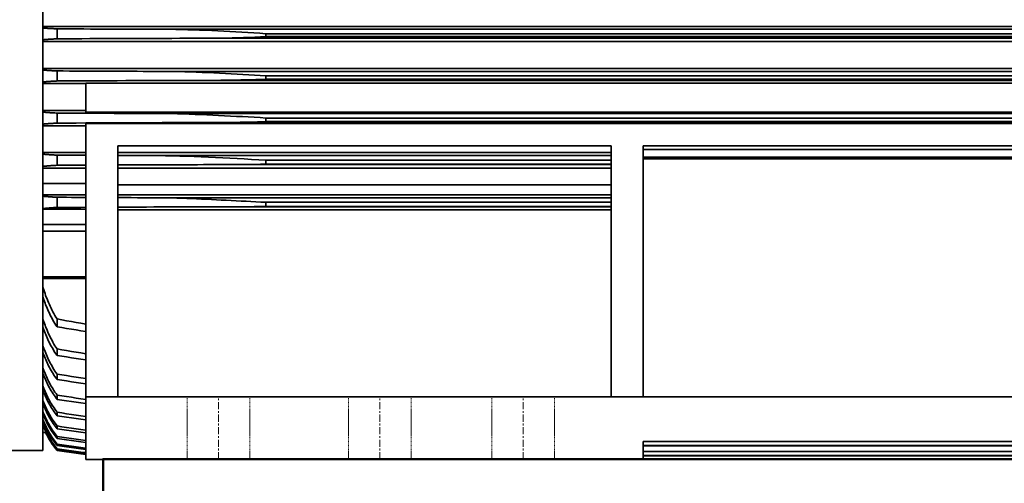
# Model space of a CAD drawing. Header units: millimetres. Extents: x -34725 to 178350, y -13707 to 126150.
# Tile 223 of 256: x 15371 to 15920, y 115043 to 115302. Entities that reach past the tile are written whole.
import ezdxf

# ---------------------------------------------------------------- set-up
doc = ezdxf.new("R2010")
doc.units = ezdxf.units.MM
doc.linetypes.add('CENTER', pattern=[7, 4, -1, 1, -1])
doc.linetypes.add('DASHED', pattern=[0.75, 0.5, -0.25])
doc.layers.add('10000_FRONT', color=7, linetype='CONTINUOUS')
doc.layers.add('AM_0', color=7, linetype='CONTINUOUS', lineweight=50)
doc.layers.add('AM_4', color=3, linetype='CONTINUOUS', lineweight=25)

# ---------------------------------------------------------------- blocks, each defined once
blk = doc.blocks.new('A$C1c381877')
at = {"layer": '10000_FRONT', "color": 7, "linetype": 'Continuous', "lineweight": 35}
for p, q in [((1612.35, -350), (1612.35, 350)), ((2639.35, -113.4), (1612.35, -113.4)), ((1612.66, -114.27), (1612.35, -114.24)), ((1612.98, -114.3), (1612.66, -114.27)), ((1613.31, -114.32), (1612.98, -114.3)), ((1613.66, -114.35), (1613.31, -114.32)), ((1614.03, -114.38), (1613.66, -114.35)), ((1614.41, -114.41), (1614.03, -114.38)), ((1614.82, -114.44), (1614.41, -114.41)), ((1615.24, -114.47), (1614.82, -114.44)), ((1615.68, -114.5), (1615.24, -114.47)), ((1616.14, -114.53), (1615.68, -114.5)), ((1616.62, -114.56), (1616.14, -114.53)), ((1617.11, -114.59), (1616.62, -114.56)), ((1617.61, -114.61), (1617.11, -114.59)), ((1618.13, -114.64), (1617.61, -114.61)), ((1618.67, -114.67), (1618.13, -114.64)), ((1619.22, -114.7), (1618.67, -114.67)), ((1619.78, -114.72), (1619.22, -114.7)), ((1620.35, -114.75), (1619.78, -114.72)), ((1624.09, -114.77), (1620.35, -114.75)), ((1620.35, -120.32), (1620.35, -114.75)), ((1627.82, -114.79), (1624.09, -114.77)), ((1631.56, -114.81), (1627.82, -114.79)), ((1635.29, -114.82), (1631.56, -114.81)), ((1639.02, -114.84), (1635.29, -114.82)), ((1642.75, -114.86), (1639.02, -114.84)), ((1646.48, -114.88), (1642.75, -114.86)), ((1650.2, -114.89), (1646.48, -114.88)), ((1653.92, -114.91), (1650.2, -114.89)), ((1657.64, -114.92), (1653.92, -114.91)), ((1661.35, -114.94), (1657.64, -114.92)), ((1665.06, -114.95), (1661.35, -114.94)), ((1668.77, -114.96), (1665.06, -114.95)), ((1672.47, -114.98), (1668.77, -114.96)), ((1676.17, -114.99), (1672.47, -114.98)), ((1679.86, -115), (1676.17, -114.99)), ((2568.83, -115), (1679.86, -115)), ((1683.21, -115.02), (1679.86, -115)), ((1686.54, -115.06), (1683.21, -115.02)), ((1689.88, -115.13), (1686.54, -115.06)), ((1693.21, -115.22), (1689.88, -115.13)), ((1696.55, -115.32), (1693.21, -115.22)), ((1699.89, -115.44), (1696.55, -115.32)), ((1612.35, -120.85), (1612.66, -120.82)), ((1612.66, -120.82), (1612.98, -120.79)), ((1612.98, -120.79), (1613.31, -120.76)), ((1613.31, -120.76), (1613.65, -120.73)), ((1613.65, -120.73), (1614.02, -120.7)), ((1614.02, -120.7), (1614.4, -120.67)), ((1614.4, -120.67), (1614.81, -120.64)), ((1614.81, -120.64), (1615.23, -120.61)), ((1615.23, -120.61), (1615.67, -120.58)), ((1615.67, -120.58), (1616.13, -120.55)), ((1616.13, -120.55), (1616.6, -120.52)), ((1616.6, -120.52), (1617.09, -120.49)), ((1617.09, -120.49), (1617.6, -120.46)), ((1617.6, -120.46), (1618.12, -120.43)), ((1618.12, -120.43), (1618.66, -120.4)), ((1618.66, -120.4), (1619.21, -120.38)), ((1619.21, -120.38), (1619.77, -120.35)), ((1619.77, -120.35), (1620.35, -120.32)), ((1620.35, -120.32), (1624.94, -120.3)), ((1624.94, -120.3), (1629.53, -120.27)), ((1629.53, -120.27), (1634.11, -120.25)), ((1634.11, -120.25), (1638.7, -120.23)), ((1638.7, -120.23), (1643.28, -120.2)), ((1643.28, -120.2), (1647.86, -120.18)), ((1647.86, -120.18), (1652.43, -120.16)), ((1652.43, -120.16), (1657, -120.15)), ((1657, -120.15), (1661.57, -120.13)), ((1661.57, -120.13), (1666.13, -120.11)), ((1666.13, -120.11), (1670.68, -120.09)), ((1670.68, -120.09), (1675.23, -120.08)), ((1675.23, -120.08), (1679.77, -120.06)), ((1679.77, -120.06), (1684.3, -120.05)), ((1684.3, -120.05), (1688.82, -120.04)), ((1688.82, -120.04), (1693.34, -120.02)), ((1693.34, -120.02), (1697.85, -120.01)), ((1697.85, -120.01), (1702.34, -120)), ((1703.24, -115.58), (1699.89, -115.44)), ((1702.34, -120), (1705.47, -119.99)), ((2546.35, -120), (1702.34, -120)), ((1706.6, -115.72), (1703.24, -115.58)), ((1705.47, -119.99), (1708.61, -119.97)), ((1709.97, -115.88), (1706.6, -115.72)), ((1708.61, -119.97), (1711.74, -119.93)), ((1713.34, -116.04), (1709.97, -115.88)), ((1711.74, -119.93), (1714.87, -119.87)), ((1716.69, -116.22), (1713.34, -116.04)), ((1714.87, -119.87), (1718.02, -119.81)), ((1720.03, -116.4), (1716.69, -116.22)), ((1718.02, -119.81), (1721.16, -119.72)), ((1723.39, -116.59), (1720.03, -116.4)), ((1721.16, -119.72), (1724.29, -119.63)), ((1726.72, -116.79), (1723.39, -116.59)), ((1724.29, -119.63), (1727.39, -119.52)), ((1730.09, -117.01), (1726.72, -116.79)), ((1727.39, -119.52), (1730.6, -119.38)), ((1733.55, -117.25), (1730.09, -117.01)), ((1730.6, -119.38), (1733.8, -119.23)), ((1736.85, -117.5), (1733.55, -117.25)), ((1733.8, -119.23), (1736.85, -119.05)), ((2511.85, -117.5), (1736.85, -117.5)), ((1736.85, -119.05), (1736.85, -117.5)), ((2511.85, -119.05), (1736.85, -119.05)), ((2639.35, -121.72), (1612.35, -121.72)), ((2639.35, -136.86), (1612.35, -136.86)), ((1612.66, -137.75), (1612.35, -137.72)), ((1612.98, -137.78), (1612.66, -137.75)), ((1613.31, -137.81), (1612.98, -137.78)), ((1613.66, -137.84), (1613.31, -137.81)), ((1614.02, -137.87), (1613.66, -137.84)), ((1614.41, -137.9), (1614.02, -137.87)), ((1614.81, -137.93), (1614.41, -137.9)), ((1615.23, -137.96), (1614.81, -137.93)), ((1615.67, -137.99), (1615.23, -137.96)), ((1616.13, -138.02), (1615.67, -137.99)), ((1616.6, -138.05), (1616.13, -138.02)), ((1617.09, -138.08), (1616.6, -138.05)), ((1617.6, -138.11), (1617.09, -138.08)), ((1618.12, -138.14), (1617.6, -138.11)), ((1618.66, -138.16), (1618.12, -138.14)), ((1619.21, -138.19), (1618.66, -138.16)), ((1619.77, -138.22), (1619.21, -138.19)), ((1620.35, -138.25), (1619.77, -138.22)), ((1623.79, -138.27), (1620.35, -138.25)), ((1620.35, -143.84), (1620.35, -138.25)), ((1627.24, -138.28), (1623.79, -138.27)), ((1630.68, -138.3), (1627.24, -138.28)), ((1634.12, -138.32), (1630.68, -138.3)), ((1637.56, -138.34), (1634.12, -138.32)), ((1641, -138.35), (1637.56, -138.34)), ((1644.44, -138.37), (1641, -138.35)), ((1647.88, -138.38), (1644.44, -138.37)), ((1651.31, -138.4), (1647.88, -138.38)), ((1654.74, -138.41), (1651.31, -138.4)), ((1658.17, -138.43), (1654.74, -138.41)), ((1661.6, -138.44), (1658.17, -138.43)), ((1665.02, -138.45), (1661.6, -138.44)), ((1668.44, -138.47), (1665.02, -138.45)), ((1671.85, -138.48), (1668.44, -138.47)), ((1675.26, -138.49), (1671.85, -138.48)), ((1678.67, -138.5), (1675.26, -138.49)), ((2570.02, -138.5), (1678.67, -138.5)), ((1681.91, -138.52), (1678.67, -138.5)), ((1685.13, -138.56), (1681.91, -138.52)), ((1688.35, -138.63), (1685.13, -138.56)), ((1691.58, -138.72), (1688.35, -138.63)), ((1694.8, -138.82), (1691.58, -138.72)), ((1698.03, -138.94), (1694.8, -138.82)), ((1701.26, -139.06), (1698.03, -138.94)), ((1704.49, -139.2), (1701.26, -139.06)), ((1707.74, -139.35), (1704.49, -139.2)), ((1711.01, -139.51), (1707.74, -139.35)), ((1714.28, -139.67), (1711.01, -139.51)), ((1717.56, -139.85), (1714.28, -139.67)), ((1720.81, -140.02), (1717.56, -139.85)), ((1724.04, -140.21), (1720.81, -140.02)), ((1727.27, -140.39), (1724.04, -140.21)), ((1730.52, -140.59), (1727.27, -140.39)), ((1733.74, -140.79), (1730.52, -140.59)), ((1736.85, -141), (1733.74, -140.79)), ((2511.85, -141), (1736.85, -141)), ((1736.85, -142.81), (1736.85, -141)), ((1612.35, -144.39), (1612.66, -144.36)), ((1636.35, -145.29), (1612.35, -145.29)), ((1612.66, -144.36), (1612.98, -144.32)), ((1612.98, -144.32), (1613.31, -144.29)), ((1613.31, -144.29), (1613.65, -144.26)), ((1613.65, -144.26), (1614.01, -144.23)), ((1614.01, -144.23), (1614.4, -144.2)), ((1614.4, -144.2), (1614.8, -144.17)), ((1614.8, -144.17), (1615.22, -144.14)), ((1615.22, -144.14), (1615.65, -144.11)), ((1615.65, -144.11), (1616.11, -144.08)), ((1616.11, -144.08), (1616.59, -144.05)), ((1616.59, -144.05), (1617.08, -144.02)), ((1617.08, -144.02), (1617.58, -143.99)), ((1617.58, -143.99), (1618.11, -143.96)), ((1618.11, -143.96), (1618.65, -143.93)), ((1618.65, -143.93), (1619.2, -143.9)), ((1619.2, -143.9), (1619.77, -143.87)), ((1619.77, -143.87), (1620.35, -143.84)), ((1620.35, -143.84), (1625.15, -143.81)), ((1625.15, -143.81), (1629.95, -143.79)), ((1629.95, -143.79), (1634.75, -143.76)), ((1634.75, -143.76), (1639.55, -143.74)), ((2634.35, -144.98), (1636.35, -144.98)), ((1636.35, -161.24), (1636.35, -144.98)), ((1639.55, -143.74), (1644.34, -143.72)), ((1644.34, -143.72), (1649.14, -143.69)), ((1649.14, -143.69), (1653.92, -143.67)), ((1653.92, -143.67), (1658.71, -143.65)), ((1658.71, -143.65), (1663.49, -143.63)), ((1663.49, -143.63), (1668.26, -143.61)), ((1668.26, -143.61), (1673.02, -143.6)), ((1673.02, -143.6), (1677.78, -143.58)), ((1677.78, -143.58), (1682.53, -143.56)), ((1682.53, -143.56), (1687.27, -143.55)), ((1687.27, -143.55), (1692, -143.54)), ((1692, -143.54), (1696.72, -143.52)), ((1696.72, -143.52), (1701.44, -143.51)), ((1701.44, -143.51), (1706.13, -143.5)), ((1706.13, -143.5), (1708.93, -143.49)), ((2542.56, -143.5), (1706.13, -143.5)), ((1708.93, -143.49), (1711.73, -143.48)), ((1711.73, -143.48), (1714.53, -143.45)), ((1714.53, -143.45), (1717.33, -143.41)), ((1717.33, -143.41), (1720.11, -143.35)), ((1720.11, -143.35), (1722.91, -143.29)), ((1722.91, -143.29), (1725.71, -143.22)), ((1725.71, -143.22), (1728.49, -143.14)), ((1728.49, -143.14), (1731.28, -143.04)), ((1731.28, -143.04), (1734.09, -142.93)), ((1734.09, -142.93), (1736.85, -142.81)), ((2511.85, -142.81), (1736.85, -142.81)), ((1636.35, -160.3), (1612.35, -160.3)), ((1612.66, -161.23), (1612.35, -161.2)), ((1612.98, -161.26), (1612.66, -161.23)), ((1613.31, -161.29), (1612.98, -161.26)), ((1613.65, -161.32), (1613.31, -161.29)), ((1614.02, -161.35), (1613.65, -161.32)), ((1614.4, -161.38), (1614.02, -161.35)), ((1614.8, -161.41), (1614.4, -161.38)), ((1615.22, -161.44), (1614.8, -161.41)), ((1615.66, -161.47), (1615.22, -161.44)), ((1616.11, -161.51), (1615.66, -161.47)), ((1616.59, -161.54), (1616.11, -161.51)), ((1617.08, -161.57), (1616.59, -161.54)), ((1617.59, -161.6), (1617.08, -161.57)), ((1618.11, -161.63), (1617.59, -161.6)), ((1618.65, -161.66), (1618.11, -161.63)), ((1619.2, -161.69), (1618.65, -161.66)), ((1619.77, -161.71), (1619.2, -161.69)), ((1620.35, -161.74), (1619.77, -161.71)), ((1623.54, -161.76), (1620.35, -161.74)), ((1620.35, -167.36), (1620.35, -161.74)), ((1626.74, -161.78), (1623.54, -161.76)), ((1629.93, -161.79), (1626.74, -161.78)), ((1633.12, -161.81), (1629.93, -161.79)), ((1636.32, -161.83), (1633.12, -161.81)), ((1639.51, -161.84), (1636.32, -161.83)), ((2634.35, -161.24), (1636.35, -161.24)), ((1642.7, -161.86), (1639.51, -161.84)), ((1645.89, -161.87), (1642.7, -161.86)), ((1649.08, -161.89), (1645.89, -161.87)), ((1652.26, -161.9), (1649.08, -161.89)), ((1655.44, -161.92), (1652.26, -161.9)), ((1658.63, -161.93), (1655.44, -161.92)), ((1661.8, -161.94), (1658.63, -161.93)), ((1664.98, -161.95), (1661.8, -161.94)), ((1668.15, -161.97), (1664.98, -161.95)), ((1671.32, -161.98), (1668.15, -161.97)), ((1674.49, -161.99), (1671.32, -161.98)), ((1677.66, -162), (1674.49, -161.99)), ((2571.04, -162), (1677.66, -162)), ((1680.95, -162.02), (1677.66, -162)), ((1684.23, -162.07), (1680.95, -162.02)), ((1687.51, -162.14), (1684.23, -162.07)), ((1690.78, -162.24), (1687.51, -162.14)), ((1694.06, -162.34), (1690.78, -162.24)), ((1697.34, -162.47), (1694.06, -162.34)), ((1700.62, -162.6), (1697.34, -162.47)), ((1703.9, -162.75), (1700.62, -162.6)), ((1707.19, -162.9), (1703.9, -162.75)), ((1710.49, -163.06), (1707.19, -162.9)), ((1713.8, -163.23), (1710.49, -163.06)), ((1717.11, -163.4), (1713.8, -163.23)), ((1720.42, -163.57), (1717.11, -163.4)), ((1723.71, -163.75), (1720.42, -163.57)), ((1727.01, -163.93), (1723.71, -163.75)), ((1730.31, -164.12), (1727.01, -163.93)), ((1733.6, -164.31), (1730.31, -164.12)), ((1736.85, -164.5), (1733.6, -164.31)), ((2511.85, -164.5), (1736.85, -164.5)), ((1736.85, -166.54), (1736.85, -164.5)), ((1612.35, -167.93), (1612.66, -167.9)), ((1636.35, -168.89), (1612.35, -168.89)), ((1612.66, -167.9), (1612.98, -167.87)), ((1612.98, -167.87), (1613.31, -167.84)), ((1613.31, -167.84), (1613.65, -167.81)), ((1613.65, -167.81), (1614.01, -167.77)), ((1614.01, -167.77), (1614.39, -167.74)), ((1614.39, -167.74), (1614.78, -167.71)), ((1614.78, -167.71), (1615.2, -167.68)), ((1615.2, -167.68), (1615.64, -167.65)), ((1615.64, -167.65), (1616.09, -167.61)), ((1616.09, -167.61), (1616.57, -167.58)), ((1616.57, -167.58), (1617.06, -167.55)), ((1617.06, -167.55), (1617.57, -167.52)), ((1617.57, -167.52), (1618.09, -167.49)), ((1618.09, -167.49), (1618.63, -167.45)), ((1618.63, -167.45), (1619.19, -167.42)), ((1619.19, -167.42), (1619.76, -167.39)), ((1619.76, -167.39), (1620.35, -167.36)), ((1620.35, -167.36), (1625.69, -167.33)), ((1625.69, -167.33), (1631.02, -167.3)), ((1631.02, -167.3), (1636.36, -167.27)), ((2632.77, -167.62), (1636.35, -167.62)), ((1636.35, -355), (1636.35, -167.62)), ((1636.36, -167.27), (1641.7, -167.25)), ((1641.7, -167.25), (1647.03, -167.22)), ((1647.03, -167.22), (1652.36, -167.2)), ((1652.36, -167.2), (1657.69, -167.17)), ((1657.69, -167.17), (1663.01, -167.15)), ((1663.01, -167.15), (1668.32, -167.13)), ((1668.32, -167.13), (1673.62, -167.11)), ((1673.62, -167.11), (1678.92, -167.09)), ((1678.92, -167.09), (1684.21, -167.07)), ((1684.21, -167.07), (1689.48, -167.05)), ((1689.48, -167.05), (1694.74, -167.04)), ((1694.74, -167.04), (1699.99, -167.02)), ((1699.99, -167.02), (1705.23, -167.01)), ((1705.23, -167.01), (1710.45, -167)), ((1710.45, -167), (1712.85, -167)), ((2538.25, -167), (1710.45, -167)), ((1712.85, -167), (1715.25, -166.98)), ((1715.25, -166.98), (1717.66, -166.96)), ((1717.66, -166.96), (1720.07, -166.94)), ((1720.07, -166.94), (1722.47, -166.9)), ((1722.47, -166.9), (1724.87, -166.86)), ((1724.87, -166.86), (1727.27, -166.81)), ((1727.27, -166.81), (1729.68, -166.75)), ((1729.68, -166.75), (1732.08, -166.69)), ((1732.08, -166.69), (1734.47, -166.62)), ((1734.47, -166.62), (1736.85, -166.54)), ((2511.85, -166.54), (1736.85, -166.54)), ((1929.35, -180), (1654.35, -180)), ((1654.35, -320), (1654.35, -180)), ((1929.35, -320), (1929.35, -180)), ((2184.85, -180), (1947.35, -180)), ((1947.35, -320), (1947.35, -180)), ((1636.35, -183.72), (1612.35, -183.72)), ((1612.66, -184.7), (1612.35, -184.67)), ((1612.98, -184.73), (1612.66, -184.7)), ((1613.31, -184.76), (1612.98, -184.73)), ((1613.65, -184.8), (1613.31, -184.76)), ((1614.01, -184.83), (1613.65, -184.8)), ((1614.39, -184.86), (1614.01, -184.83)), ((1614.79, -184.89), (1614.39, -184.86)), ((1615.2, -184.92), (1614.79, -184.89)), ((1615.64, -184.95), (1615.2, -184.92)), ((1616.1, -184.99), (1615.64, -184.95)), ((1616.57, -185.02), (1616.1, -184.99)), ((1617.06, -185.05), (1616.57, -185.02)), ((1617.57, -185.08), (1617.06, -185.05)), ((1618.1, -185.11), (1617.57, -185.08)), ((1618.64, -185.14), (1618.1, -185.11)), ((1619.19, -185.17), (1618.64, -185.14)), ((1619.76, -185.2), (1619.19, -185.17)), ((1620.35, -185.23), (1619.76, -185.2)), ((1623.01, -185.25), (1620.35, -185.23)), ((1620.35, -190.89), (1620.35, -185.23)), ((1625.68, -185.27), (1623.01, -185.25)), ((1628.35, -185.28), (1625.68, -185.27)), ((1631.01, -185.29), (1628.35, -185.28)), ((1633.68, -185.31), (1631.01, -185.29)), ((1636.35, -185.32), (1633.68, -185.31)), ((1929.35, -183.72), (1654.35, -183.72)), ((1658.1, -185.43), (1654.35, -185.41)), ((1661.85, -185.44), (1658.1, -185.43)), ((1665.6, -185.46), (1661.85, -185.44)), ((1669.35, -185.47), (1665.6, -185.46)), ((1673.09, -185.49), (1669.35, -185.47)), ((1676.83, -185.5), (1673.09, -185.49)), ((1929.35, -185.5), (1676.83, -185.5)), ((1680.9, -185.53), (1676.83, -185.5)), ((1684.89, -185.61), (1680.9, -185.53)), ((1688.87, -185.72), (1684.89, -185.61)), ((1692.85, -185.85), (1688.87, -185.72)), ((1696.83, -186), (1692.85, -185.85)), ((1700.81, -186.17), (1696.83, -186)), ((1704.8, -186.35), (1700.81, -186.17)), ((1708.8, -186.55), (1704.8, -186.35)), ((1712.8, -186.74), (1708.8, -186.55)), ((2184.85, -182.03), (1947.35, -182.03)), ((2184.85, -186.31), (1947.35, -186.31)), ((1612.35, -191.5), (1612.66, -191.46)), ((1612.66, -191.46), (1612.98, -191.43)), ((1612.98, -191.43), (1613.31, -191.39)), ((1613.31, -191.39), (1613.65, -191.36)), ((1613.65, -191.36), (1614, -191.33)), ((1614, -191.33), (1614.38, -191.29)), ((1614.38, -191.29), (1614.77, -191.26)), ((1614.77, -191.26), (1615.19, -191.22)), ((1615.19, -191.22), (1615.62, -191.19)), ((1615.62, -191.19), (1616.07, -191.16)), ((1616.07, -191.16), (1616.55, -191.12)), ((1616.55, -191.12), (1617.04, -191.09)), ((1617.04, -191.09), (1617.55, -191.06)), ((1617.55, -191.06), (1618.07, -191.02)), ((1618.07, -191.02), (1618.62, -190.99)), ((1618.62, -190.99), (1619.18, -190.96)), ((1619.18, -190.96), (1619.76, -190.92)), ((1619.76, -190.92), (1620.35, -190.89)), ((1620.35, -190.89), (1623.01, -190.88)), ((1623.01, -190.88), (1625.68, -190.86)), ((1625.68, -190.86), (1628.35, -190.84)), ((1628.35, -190.84), (1631.01, -190.83)), ((1631.01, -190.83), (1633.68, -190.81)), ((1633.68, -190.81), (1636.35, -190.8)), ((1654.35, -190.71), (1657.77, -190.69)), ((1657.77, -190.69), (1661.2, -190.68)), ((1661.2, -190.68), (1664.62, -190.66)), ((1664.62, -190.66), (1668.04, -190.65)), ((1668.04, -190.65), (1671.45, -190.63)), ((1671.45, -190.63), (1674.87, -190.62)), ((1674.87, -190.62), (1678.28, -190.61)), ((1678.28, -190.61), (1681.68, -190.59)), ((1681.68, -190.59), (1685.08, -190.58)), ((1685.08, -190.58), (1688.48, -190.57)), ((1688.48, -190.57), (1691.87, -190.56)), ((1691.87, -190.56), (1695.26, -190.55)), ((1695.26, -190.55), (1698.64, -190.54)), ((1698.64, -190.54), (1702.01, -190.53)), ((1702.01, -190.53), (1705.38, -190.52)), ((1705.38, -190.52), (1708.74, -190.51)), ((1708.74, -190.51), (1712.1, -190.51)), ((1712.1, -190.51), (1715.45, -190.5)), ((1716.79, -186.95), (1712.8, -186.74)), ((1715.45, -190.5), (1718.5, -190.49)), ((1929.35, -190.5), (1715.45, -190.5)), ((1720.79, -187.16), (1716.79, -186.95)), ((1718.5, -190.49), (1721.55, -190.48)), ((1724.8, -187.37), (1720.79, -187.16)), ((1721.55, -190.48), (1724.61, -190.45)), ((1724.61, -190.45), (1727.67, -190.41)), ((1728.82, -187.58), (1724.8, -187.37)), ((1727.67, -190.41), (1730.73, -190.36)), ((1732.83, -187.79), (1728.82, -187.58)), ((1730.73, -190.36), (1733.79, -190.3)), ((1736.85, -188), (1732.83, -187.79)), ((1733.79, -190.3), (1736.85, -190.24)), ((1929.35, -188), (1736.85, -188)), ((1736.85, -190.24), (1736.85, -188)), ((1929.35, -190.24), (1736.85, -190.24)), ((2184.85, -187.2), (1947.35, -187.2)), ((1636.35, -192.51), (1612.35, -192.51)), ((1929.35, -192.51), (1654.35, -192.51)), ((1636.35, -200.99), (1612.35, -200.99)), ((1929.35, -201.7), (1654.35, -201.7)), ((1636.35, -207.43), (1612.35, -207.43)), ((1612.66, -208.16), (1612.35, -208.12)), ((1612.98, -208.19), (1612.66, -208.16)), ((1613.31, -208.23), (1612.98, -208.19)), ((1613.65, -208.26), (1613.31, -208.23)), ((1614, -208.29), (1613.65, -208.26)), ((1614.38, -208.33), (1614, -208.29)), ((1614.77, -208.36), (1614.38, -208.33)), ((1615.19, -208.39), (1614.77, -208.36)), ((1615.62, -208.43), (1615.19, -208.39)), ((1616.08, -208.46), (1615.62, -208.43)), ((1616.55, -208.49), (1616.08, -208.46)), ((1617.04, -208.53), (1616.55, -208.49)), ((1617.55, -208.56), (1617.04, -208.53)), ((1618.08, -208.59), (1617.55, -208.56)), ((1618.62, -208.63), (1618.08, -208.59)), ((1619.18, -208.66), (1618.62, -208.63)), ((1619.76, -208.69), (1619.18, -208.66)), ((1620.35, -208.72), (1619.76, -208.69)), ((1929.35, -207.28), (1654.35, -207.28)), ((1623.01, -208.74), (1620.35, -208.72)), ((1620.35, -214.43), (1620.35, -208.72)), ((1625.68, -208.76), (1623.01, -208.74)), ((1628.35, -208.77), (1625.68, -208.76)), ((1631.01, -208.79), (1628.35, -208.77)), ((1633.68, -208.8), (1631.01, -208.79)), ((1636.35, -208.82), (1633.68, -208.8)), ((1658, -208.92), (1654.35, -208.91)), ((1661.64, -208.94), (1658, -208.92)), ((1658.33, -214.21), (1662.32, -214.19)), ((1665.29, -208.96), (1661.64, -208.94)), ((1662.32, -214.19), (1666.3, -214.18)), ((1668.93, -208.97), (1665.29, -208.96)), ((1666.3, -214.18), (1670.27, -214.16)), ((1672.57, -208.99), (1668.93, -208.97)), ((1670.27, -214.16), (1674.25, -214.14)), ((1676.2, -209), (1672.57, -208.99)), ((1674.25, -214.14), (1678.22, -214.13)), ((1929.35, -209), (1676.2, -209)), ((1678.95, -209.02), (1676.2, -209)), ((1678.22, -214.13), (1682.18, -214.11)), ((1681.73, -209.06), (1678.95, -209.02)), ((1684.49, -209.12), (1681.73, -209.06)), ((1682.18, -214.11), (1686.14, -214.1)), ((1687.24, -209.2), (1684.49, -209.12)), ((1686.14, -214.1), (1690.09, -214.08)), ((1689.99, -209.29), (1687.24, -209.2)), ((1692.73, -209.39), (1689.99, -209.29)), ((1690.09, -214.08), (1694.04, -214.07)), ((1695.48, -209.5), (1692.73, -209.39)), ((1694.04, -214.07), (1697.98, -214.06)), ((1698.22, -209.62), (1695.48, -209.5)), ((1697.98, -214.06), (1701.91, -214.05)), ((1700.97, -209.74), (1698.22, -209.62)), ((1703.72, -209.87), (1700.97, -209.74)), ((1701.91, -214.05), (1705.83, -214.04)), ((1706.47, -210), (1703.72, -209.87)), ((1705.83, -214.04), (1709.75, -214.03)), ((1709.22, -210.13), (1706.47, -210)), ((1711.97, -210.27), (1709.22, -210.13)), ((1709.75, -214.03), (1713.65, -214.02)), ((1714.72, -210.41), (1711.97, -210.27)), ((1713.65, -214.02), (1717.55, -214.01)), ((1717.47, -210.55), (1714.72, -210.41)), ((1720.23, -210.68), (1717.47, -210.55)), ((1717.55, -214.01), (1721.43, -214)), ((1722.99, -210.82), (1720.23, -210.68)), ((1721.43, -214), (1723.64, -214)), ((1929.35, -214), (1721.43, -214)), ((1725.76, -210.96), (1722.99, -210.82)), ((1723.64, -214), (1725.84, -213.99)), ((1728.52, -211.1), (1725.76, -210.96)), ((1725.84, -213.99), (1728.05, -213.98)), ((1728.05, -213.98), (1730.25, -213.96)), ((1731.29, -211.24), (1728.52, -211.1)), ((1730.25, -213.96), (1732.45, -213.94)), ((1734.07, -211.37), (1731.29, -211.24)), ((1732.45, -213.94), (1734.65, -213.91)), ((1736.85, -211.5), (1734.07, -211.37)), ((1734.65, -213.91), (1736.85, -213.88)), ((1929.35, -211.5), (1736.85, -211.5)), ((1736.85, -213.88), (1736.85, -211.5)), ((1929.35, -213.88), (1736.85, -213.88)), ((1612.35, -215.07), (1612.66, -215.04)), ((1636.35, -215.41), (1612.35, -215.41)), ((1612.66, -215.04), (1612.98, -215)), ((1612.98, -215), (1613.31, -214.96)), ((1613.31, -214.96), (1613.65, -214.93)), ((1613.65, -214.93), (1614, -214.89)), ((1614, -214.89), (1614.37, -214.86)), ((1614.37, -214.86), (1614.76, -214.82)), ((1614.76, -214.82), (1615.17, -214.79)), ((1615.17, -214.79), (1615.6, -214.75)), ((1615.6, -214.75), (1616.05, -214.71)), ((1616.05, -214.71), (1616.52, -214.68)), ((1616.52, -214.68), (1617.01, -214.64)), ((1617.01, -214.64), (1617.52, -214.61)), ((1617.52, -214.61), (1618.05, -214.57)), ((1618.05, -214.57), (1618.6, -214.53)), ((1618.6, -214.53), (1619.16, -214.5)), ((1619.16, -214.5), (1619.75, -214.46)), ((1619.75, -214.46), (1620.35, -214.43)), ((1620.35, -214.43), (1623.01, -214.41)), ((1623.01, -214.41), (1625.68, -214.39)), ((1625.68, -214.39), (1628.34, -214.38)), ((1628.34, -214.38), (1631.01, -214.36)), ((1631.01, -214.36), (1633.68, -214.35)), ((1633.68, -214.35), (1636.35, -214.33)), ((1654.35, -214.23), (1658.33, -214.21)), ((1929.35, -215.72), (1654.35, -215.72)), ((1636.35, -223.96), (1612.35, -223.96)), ((1636.35, -227.58), (1612.35, -227.58)), ((1636.35, -253.18), (1612.35, -253.18)), ((1636.35, -254.06), (1612.35, -254.06)), ((1612.66, -259.37), (1612.35, -258.3)), ((1612.98, -260.41), (1612.66, -259.37)), ((1613.31, -261.44), (1612.98, -260.41)), ((1613.65, -262.46), (1613.31, -261.44)), ((1614, -263.46), (1613.65, -262.46)), ((1614.37, -264.46), (1614, -263.46)), ((1612.66, -264.92), (1612.35, -263.94)), ((1612.98, -265.89), (1612.66, -264.92)), ((1613.31, -266.85), (1612.98, -265.89)), ((1613.65, -267.78), (1613.31, -266.85)), ((1614, -268.72), (1613.65, -267.78)), ((1614.38, -269.66), (1614, -268.72)), ((1614.76, -265.47), (1614.37, -264.46)), ((1615.17, -266.49), (1614.76, -265.47)), ((1615.6, -267.52), (1615.17, -266.49)), ((1616.05, -268.55), (1615.6, -267.52)), ((1616.52, -269.57), (1616.05, -268.55)), ((1614.77, -270.61), (1614.38, -269.66)), ((1615.19, -271.57), (1614.77, -270.61)), ((1615.62, -272.53), (1615.19, -271.57)), ((1616.08, -273.49), (1615.62, -272.53)), ((1616.55, -274.44), (1616.08, -273.49)), ((1617.01, -270.6), (1616.52, -269.57)), ((1617.04, -275.4), (1616.55, -274.44)), ((1617.52, -271.63), (1617.01, -270.6)), ((1618.05, -272.64), (1617.52, -271.63)), ((1618.6, -273.65), (1618.05, -272.64)), ((1619.16, -274.66), (1618.6, -273.65)), ((1612.66, -277.23), (1612.35, -276.24)), ((1612.98, -278.21), (1612.66, -277.23)), ((1613.31, -279.17), (1612.98, -278.21)), ((1613.65, -280.11), (1613.31, -279.17)), ((1617.55, -276.35), (1617.04, -275.4)), ((1618.08, -277.29), (1617.55, -276.35)), ((1618.62, -278.22), (1618.08, -277.29)), ((1619.18, -279.14), (1618.62, -278.22)), ((1619.75, -275.65), (1619.16, -274.66)), ((1619.76, -280.06), (1619.18, -279.14)), ((1620.35, -276.62), (1619.75, -275.65)), ((1620.35, -280.95), (1619.76, -280.06)), ((1623.01, -277.12), (1620.35, -276.62)), ((1620.35, -280.95), (1620.35, -276.62)), ((1625.68, -277.61), (1623.01, -277.12)), ((1628.34, -278.09), (1625.68, -277.61)), ((1631.01, -278.56), (1628.34, -278.09)), ((1633.68, -279.02), (1631.01, -278.56)), ((1636.35, -279.47), (1633.68, -279.02)), ((1612.66, -281.78), (1612.35, -280.85)), ((1612.98, -282.7), (1612.66, -281.78)), ((1613.31, -283.6), (1612.98, -282.7)), ((1613.65, -284.49), (1613.31, -283.6)), ((1614, -281.05), (1613.65, -280.11)), ((1614.01, -285.38), (1613.65, -284.49)), ((1614.38, -282), (1614, -281.05)), ((1614.39, -286.28), (1614.01, -285.38)), ((1614.77, -282.95), (1614.38, -282)), ((1615.19, -283.91), (1614.77, -282.95)), ((1615.62, -284.88), (1615.19, -283.91)), ((1616.07, -285.84), (1615.62, -284.88)), ((1623.01, -281.42), (1620.35, -280.95)), ((1625.68, -281.87), (1623.01, -281.42)), ((1628.35, -282.32), (1625.68, -281.87)), ((1631.01, -282.76), (1628.35, -282.32)), ((1633.68, -283.19), (1631.01, -282.76)), ((1636.35, -283.61), (1633.68, -283.19)), ((1614.79, -287.19), (1614.39, -286.28)), ((1615.2, -288.1), (1614.79, -287.19)), ((1615.64, -289.01), (1615.2, -288.1)), ((1616.1, -289.92), (1615.64, -289.01)), ((1616.55, -286.81), (1616.07, -285.84)), ((1616.57, -290.83), (1616.1, -289.92)), ((1617.04, -287.77), (1616.55, -286.81)), ((1617.06, -291.73), (1616.57, -290.83)), ((1617.55, -288.72), (1617.04, -287.77)), ((1618.07, -289.67), (1617.55, -288.72)), ((1618.62, -290.61), (1618.07, -289.67)), ((1619.18, -291.54), (1618.62, -290.61)), ((1612.66, -292.1), (1612.35, -291.16)), ((1612.66, -295.84), (1612.35, -294.95)), ((1612.98, -293.03), (1612.66, -292.1)), ((1612.98, -296.71), (1612.66, -295.84)), ((1613.31, -293.93), (1612.98, -293.03)), ((1613.65, -294.83), (1613.31, -293.93)), ((1614.01, -295.73), (1613.65, -294.83)), ((1614.39, -296.63), (1614.01, -295.73)), ((1617.57, -292.63), (1617.06, -291.73)), ((1618.1, -293.52), (1617.57, -292.63)), ((1618.64, -294.4), (1618.1, -293.52)), ((1619.19, -295.27), (1618.64, -294.4)), ((1619.76, -292.46), (1619.18, -291.54)), ((1619.76, -296.12), (1619.19, -295.27)), ((1620.35, -293.36), (1619.76, -292.46)), ((1620.35, -296.96), (1619.76, -296.12)), ((1623.01, -293.83), (1620.35, -293.36)), ((1620.35, -296.97), (1620.35, -293.36)), ((1625.68, -294.29), (1623.01, -293.83)), ((1628.35, -294.74), (1625.68, -294.29)), ((1631.01, -295.18), (1628.35, -294.74)), ((1633.68, -295.61), (1631.01, -295.18)), ((1636.35, -296.03), (1633.68, -295.61)), ((1613.31, -297.57), (1612.98, -296.71)), ((1613.65, -298.43), (1613.31, -297.57)), ((1614.02, -299.3), (1613.65, -298.43)), ((1614.4, -300.17), (1614.02, -299.3)), ((1614.78, -297.55), (1614.39, -296.63)), ((1614.8, -301.04), (1614.4, -300.17)), ((1615.2, -298.46), (1614.78, -297.55)), ((1615.22, -301.91), (1614.8, -301.04)), ((1615.64, -299.38), (1615.2, -298.46)), ((1615.66, -302.79), (1615.22, -301.91)), ((1616.09, -300.3), (1615.64, -299.38)), ((1616.57, -301.21), (1616.09, -300.3)), ((1617.06, -302.12), (1616.57, -301.21)), ((1623.01, -297.41), (1620.35, -296.96)), ((1625.68, -297.84), (1623.01, -297.41)), ((1628.35, -298.27), (1625.68, -297.84)), ((1631.01, -298.68), (1628.35, -298.27)), ((1633.68, -299.09), (1631.01, -298.68)), ((1636.35, -299.49), (1633.68, -299.09)), ((1612.66, -304.43), (1612.35, -303.53)), ((1612.66, -307.47), (1612.35, -306.61)), ((1612.98, -305.31), (1612.66, -304.43)), ((1612.98, -308.32), (1612.66, -307.47)), ((1613.31, -306.18), (1612.98, -305.31)), ((1613.65, -307.04), (1613.31, -306.18)), ((1614.01, -307.91), (1613.65, -307.04)), ((1616.11, -303.66), (1615.66, -302.79)), ((1616.59, -304.53), (1616.11, -303.66)), ((1617.08, -305.4), (1616.59, -304.53)), ((1617.57, -303.02), (1617.06, -302.12)), ((1617.59, -306.25), (1617.08, -305.4)), ((1618.09, -303.92), (1617.57, -303.02)), ((1618.11, -307.1), (1617.59, -306.25)), ((1618.63, -304.8), (1618.09, -303.92)), ((1618.65, -307.94), (1618.11, -307.1)), ((1619.19, -305.68), (1618.63, -304.8)), ((1619.76, -306.54), (1619.19, -305.68)), ((1620.35, -307.39), (1619.76, -306.54)), ((1623.01, -307.84), (1620.35, -307.39)), ((1620.35, -310.39), (1620.35, -307.39)), ((1613.31, -309.15), (1612.98, -308.32)), ((1613.66, -309.99), (1613.31, -309.15)), ((1614.02, -310.83), (1613.66, -309.99)), ((1614.4, -308.78), (1614.01, -307.91)), ((1614.41, -311.67), (1614.02, -310.83)), ((1614.8, -309.66), (1614.4, -308.78)), ((1614.81, -312.52), (1614.41, -311.67)), ((1615.22, -310.54), (1614.8, -309.66)), ((1615.23, -313.37), (1614.81, -312.52)), ((1615.65, -311.42), (1615.22, -310.54)), ((1616.11, -312.3), (1615.65, -311.42)), ((1616.59, -313.18), (1616.11, -312.3)), ((1619.2, -308.77), (1618.65, -307.94)), ((1619.77, -309.58), (1619.2, -308.77)), ((1620.35, -310.39), (1619.77, -309.58)), ((1623.02, -310.81), (1620.35, -310.39)), ((1625.68, -308.27), (1623.01, -307.84)), ((1625.68, -311.23), (1623.02, -310.81)), ((1628.35, -308.7), (1625.68, -308.27)), ((1628.35, -311.63), (1625.68, -311.23)), ((1631.01, -309.12), (1628.35, -308.7)), ((1631.02, -312.03), (1628.35, -311.63)), ((1633.68, -309.53), (1631.01, -309.12)), ((1633.68, -312.43), (1631.02, -312.03)), ((1636.35, -309.93), (1633.68, -309.53)), ((1636.35, -312.81), (1633.68, -312.43)), ((1612.66, -314.51), (1612.35, -313.65)), ((1612.66, -316.95), (1612.35, -316.11)), ((1612.98, -315.36), (1612.66, -314.51)), ((1612.98, -317.78), (1612.66, -316.95)), ((1613.31, -316.2), (1612.98, -315.36)), ((1613.31, -318.59), (1612.98, -317.78)), ((1613.65, -317.04), (1613.31, -316.2)), ((1614.02, -317.89), (1613.65, -317.04)), ((1614.4, -318.74), (1614.02, -317.89)), ((1615.67, -314.22), (1615.23, -313.37)), ((1616.13, -315.06), (1615.67, -314.22)), ((1616.6, -315.9), (1616.13, -315.06)), ((1617.08, -314.05), (1616.59, -313.18)), ((1617.09, -316.74), (1616.6, -315.9)), ((1617.58, -314.91), (1617.08, -314.05)), ((1617.6, -317.56), (1617.09, -316.74)), ((1618.11, -315.77), (1617.58, -314.91)), ((1618.12, -318.38), (1617.6, -317.56)), ((1618.65, -316.61), (1618.11, -315.77)), ((1618.66, -319.19), (1618.12, -318.38)), ((1619.2, -317.45), (1618.65, -316.61)), ((1619.77, -318.27), (1619.2, -317.45)), ((1620.35, -319.08), (1619.77, -318.27)), ((1612.66, -322.57), (1612.35, -321.73)), ((1612.66, -324.46), (1612.35, -323.64)), ((1612.98, -323.4), (1612.66, -322.57)), ((1613.31, -324.21), (1612.98, -323.4)), ((1613.66, -319.4), (1613.31, -318.59)), ((1614.03, -320.23), (1613.66, -319.4)), ((1614.41, -321.05), (1614.03, -320.23)), ((1614.81, -319.59), (1614.4, -318.74)), ((1614.82, -321.88), (1614.41, -321.05)), ((1615.23, -320.44), (1614.81, -319.59)), ((1615.24, -322.71), (1614.82, -321.88)), ((1615.67, -321.29), (1615.23, -320.44)), ((1615.68, -323.54), (1615.24, -322.71)), ((1616.13, -322.14), (1615.67, -321.29)), ((1616.14, -324.36), (1615.68, -323.54)), ((1616.6, -322.99), (1616.13, -322.14)), ((1617.09, -323.83), (1616.6, -322.99)), ((1617.6, -324.66), (1617.09, -323.83)), ((1619.21, -319.99), (1618.66, -319.19)), ((1619.77, -320.77), (1619.21, -319.99)), ((1620.35, -321.54), (1619.77, -320.77)), ((1623.02, -319.5), (1620.35, -319.08)), ((1620.35, -321.54), (1620.35, -319.08)), ((1623.02, -321.95), (1620.35, -321.54)), ((1625.68, -319.92), (1623.02, -319.5)), ((1625.68, -322.35), (1623.02, -321.95)), ((1628.35, -320.33), (1625.68, -319.92)), ((1628.35, -322.75), (1625.68, -322.35)), ((1631.02, -320.74), (1628.35, -320.33)), ((1631.02, -323.14), (1628.35, -322.75)), ((1633.68, -321.13), (1631.02, -320.74)), ((1633.68, -323.52), (1631.02, -323.14)), ((1636.35, -321.52), (1633.68, -321.13)), ((1636.35, -323.89), (1633.68, -323.52)), ((2634.35, -320), (1636.35, -320)), ((1612.66, -328.75), (1612.35, -327.92)), ((1612.66, -330.14), (1612.35, -329.33)), ((1612.98, -325.27), (1612.66, -324.46)), ((1612.98, -329.56), (1612.66, -328.75)), ((1613.31, -326.07), (1612.98, -325.27)), ((1613.66, -325.03), (1613.31, -324.21)), ((1613.66, -326.87), (1613.31, -326.07)), ((1614.03, -325.86), (1613.66, -325.03)), ((1614.03, -327.68), (1613.66, -326.87)), ((1614.41, -326.69), (1614.03, -325.86)), ((1614.42, -328.49), (1614.03, -327.68)), ((1614.82, -327.52), (1614.41, -326.69)), ((1614.83, -329.31), (1614.42, -328.49)), ((1615.24, -328.35), (1614.82, -327.52)), ((1615.25, -330.12), (1614.83, -329.31)), ((1615.68, -329.19), (1615.24, -328.35)), ((1616.14, -330.01), (1615.68, -329.19)), ((1616.62, -325.18), (1616.14, -324.36)), ((1617.11, -325.99), (1616.62, -325.18)), ((1617.61, -326.79), (1617.11, -325.99)), ((1618.12, -325.49), (1617.6, -324.66)), ((1618.13, -327.59), (1617.61, -326.79)), ((1618.66, -326.3), (1618.12, -325.49)), ((1618.67, -328.37), (1618.13, -327.59)), ((1619.21, -327.1), (1618.66, -326.3)), ((1619.22, -329.15), (1618.67, -328.37)), ((1619.77, -327.89), (1619.21, -327.1)), ((1619.78, -329.91), (1619.22, -329.15)), ((1620.35, -328.67), (1619.77, -327.89)), ((1623.02, -329.08), (1620.35, -328.67)), ((1620.35, -330.65), (1620.35, -328.67)), ((1625.68, -329.49), (1623.02, -329.08)), ((1628.35, -329.89), (1625.68, -329.49)), ((1612.66, -333.15), (1612.35, -332.34)), ((1612.66, -334.07), (1612.35, -333.26)), ((1612.98, -330.93), (1612.66, -330.14)), ((1612.98, -333.95), (1612.66, -333.15)), ((1612.98, -334.85), (1612.66, -334.07)), ((1613.31, -330.36), (1612.98, -329.56)), ((1613.31, -331.72), (1612.98, -330.93)), ((1613.31, -334.74), (1612.98, -333.95)), ((1613.31, -335.64), (1612.98, -334.85)), ((1613.66, -331.17), (1613.31, -330.36)), ((1613.66, -332.51), (1613.31, -331.72)), ((1613.66, -335.54), (1613.31, -334.74)), ((1614.03, -331.98), (1613.66, -331.17)), ((1614.04, -333.31), (1613.66, -332.51)), ((1614.42, -332.79), (1614.03, -331.98)), ((1614.42, -334.12), (1614.04, -333.31)), ((1614.82, -333.61), (1614.42, -332.79)), ((1614.83, -334.92), (1614.42, -334.12)), ((1615.25, -334.43), (1614.82, -333.61)), ((1615.26, -335.72), (1614.83, -334.92)), ((1615.69, -330.93), (1615.25, -330.12)), ((1615.69, -335.24), (1615.25, -334.43)), ((1616.15, -331.74), (1615.69, -330.93)), ((1616.61, -330.84), (1616.14, -330.01)), ((1616.63, -332.54), (1616.15, -331.74)), ((1617.1, -331.65), (1616.61, -330.84)), ((1617.12, -333.33), (1616.63, -332.54)), ((1617.61, -332.46), (1617.1, -331.65)), ((1617.62, -334.12), (1617.12, -333.33)), ((1618.13, -333.26), (1617.61, -332.46)), ((1618.14, -334.9), (1617.62, -334.12)), ((1618.67, -334.05), (1618.13, -333.26)), ((1618.68, -335.67), (1618.14, -334.9)), ((1619.22, -334.83), (1618.67, -334.05)), ((1619.78, -335.6), (1619.22, -334.83)), ((1620.35, -330.65), (1619.78, -329.91)), ((1623.02, -331.06), (1620.35, -330.65)), ((1625.68, -331.45), (1623.02, -331.06)), ((1628.35, -331.83), (1625.68, -331.45)), ((1631.02, -330.27), (1628.35, -329.89)), ((1631.02, -332.21), (1628.35, -331.83)), ((1633.68, -330.66), (1631.02, -330.27)), ((1633.68, -332.58), (1631.02, -332.21)), ((1636.35, -331.03), (1633.68, -330.66)), ((1636.35, -332.94), (1633.68, -332.58)), ((1612.66, -335.86), (1612.35, -335.06)), ((1612.5, -335.82), (1612.35, -335.43)), ((1613.27, -337.73), (1612.35, -337.73)), ((1614.28, -339.95), (1612.35, -339.95)), ((1612.65, -336.21), (1612.5, -335.82)), ((1612.8, -336.59), (1612.65, -336.21)), ((1612.98, -336.65), (1612.66, -335.86)), ((1612.95, -336.97), (1612.8, -336.59)), ((1613.11, -337.35), (1612.95, -336.97)), ((1613.31, -337.43), (1612.98, -336.65)), ((1613.27, -337.73), (1613.11, -337.35)), ((1613.33, -337.87), (1613.27, -337.73)), ((1613.67, -336.42), (1613.31, -335.64)), ((1613.67, -338.22), (1613.31, -337.43)), ((1613.39, -338.01), (1613.33, -337.87)), ((1613.45, -338.15), (1613.39, -338.01)), ((1613.51, -338.28), (1613.45, -338.15)), ((1613.56, -338.42), (1613.51, -338.28)), ((1613.62, -338.55), (1613.56, -338.42)), ((1613.68, -338.67), (1613.62, -338.55)), ((1614.03, -336.34), (1613.66, -335.54)), ((1614.04, -337.22), (1613.67, -336.42)), ((1614.04, -339.02), (1613.67, -338.22)), ((1613.73, -338.79), (1613.68, -338.67)), ((1613.78, -338.91), (1613.73, -338.79)), ((1614.3, -339.99), (1613.78, -338.91)), ((1614.5, -340.99), (1613.99, -339.95)), ((1614.42, -337.15), (1614.03, -336.34)), ((1614.43, -338.01), (1614.04, -337.22)), ((1614.43, -339.82), (1614.04, -339.02)), ((1614.86, -341.08), (1614.3, -339.99)), ((1614.83, -337.95), (1614.42, -337.15)), ((1614.83, -338.81), (1614.43, -338.01)), ((1614.83, -340.61), (1614.43, -339.82)), ((1615.25, -338.76), (1614.83, -337.95)), ((1615.26, -339.61), (1614.83, -338.81)), ((1615.7, -339.56), (1615.25, -338.76)), ((1615.7, -336.52), (1615.26, -335.72)), ((1615.7, -340.4), (1615.26, -339.61)), ((1616.15, -336.05), (1615.69, -335.24)), ((1616.16, -337.32), (1615.7, -336.52)), ((1616.16, -340.36), (1615.7, -339.56)), ((1616.16, -341.19), (1615.7, -340.4)), ((1616.62, -336.86), (1616.15, -336.05)), ((1616.63, -338.11), (1616.16, -337.32)), ((1616.63, -341.15), (1616.16, -340.36)), ((1617.11, -337.66), (1616.62, -336.86)), ((1617.12, -338.89), (1616.63, -338.11)), ((1617.62, -338.45), (1617.11, -337.66)), ((1617.63, -339.67), (1617.12, -338.89)), ((1618.14, -339.23), (1617.62, -338.45)), ((1618.15, -340.43), (1617.63, -339.67)), ((1618.67, -340), (1618.14, -339.23)), ((1618.68, -341.19), (1618.15, -340.43)), ((1619.22, -340.76), (1618.67, -340)), ((1619.22, -336.42), (1618.68, -335.67)), ((1619.78, -337.17), (1619.22, -336.42)), ((1620.35, -336.35), (1619.78, -335.6)), ((1620.35, -337.9), (1619.78, -337.17)), ((1623.02, -336.75), (1620.35, -336.35)), ((1620.35, -337.9), (1620.35, -336.35)), ((1623.02, -338.29), (1620.35, -337.9)), ((1625.68, -337.14), (1623.02, -336.75)), ((1625.68, -338.67), (1623.02, -338.29)), ((1628.35, -337.53), (1625.68, -337.14)), ((1628.35, -339.05), (1625.68, -338.67)), ((1631.02, -337.91), (1628.35, -337.53)), ((1631.02, -339.42), (1628.35, -339.05)), ((1633.68, -338.28), (1631.02, -337.91)), ((1633.68, -339.79), (1631.02, -339.42)), ((1636.35, -338.65), (1633.68, -338.28)), ((1636.35, -340.14), (1633.68, -339.79)), ((1615.05, -342.03), (1614.5, -340.99)), ((1615.26, -341.41), (1614.83, -340.61)), ((1615.44, -342.16), (1614.86, -341.08)), ((1615.62, -343.07), (1615.05, -342.03)), ((1615.7, -342.21), (1615.26, -341.41)), ((1616.06, -343.24), (1615.44, -342.16)), ((1616.22, -344.11), (1615.62, -343.07)), ((1616.16, -343), (1615.7, -342.21)), ((1616.71, -344.31), (1616.06, -343.24)), ((1616.64, -341.97), (1616.16, -341.19)), ((1616.64, -343.78), (1616.16, -343)), ((1616.85, -345.13), (1616.22, -344.11)), ((1617.12, -341.94), (1616.63, -341.15)), ((1617.13, -342.75), (1616.64, -341.97)), ((1617.13, -344.56), (1616.64, -343.78)), ((1617.39, -345.37), (1616.71, -344.31)), ((1617.51, -346.14), (1616.85, -345.13)), ((1617.63, -342.72), (1617.12, -341.94)), ((1617.63, -343.52), (1617.13, -342.75)), ((1617.63, -345.33), (1617.13, -344.56)), ((1618.1, -346.4), (1617.39, -345.37)), ((1618.15, -343.48), (1617.63, -342.72)), ((1618.15, -344.28), (1617.63, -343.52)), ((1618.15, -346.09), (1617.63, -345.33)), ((1618.68, -344.24), (1618.15, -343.48)), ((1618.68, -345.02), (1618.15, -344.28)), ((1619.23, -341.93), (1618.68, -341.19)), ((1619.22, -344.99), (1618.68, -344.24)), ((1619.23, -345.76), (1618.68, -345.02)), ((1619.78, -341.51), (1619.22, -340.76)), ((1619.78, -345.72), (1619.22, -344.99)), ((1619.78, -342.66), (1619.23, -341.93)), ((1619.78, -346.48), (1619.23, -345.76)), ((1620.35, -342.24), (1619.78, -341.51)), ((1620.35, -343.38), (1619.78, -342.66)), ((1620.35, -346.44), (1619.78, -345.72)), ((1623.02, -342.64), (1620.35, -342.24)), ((1620.35, -343.38), (1620.35, -342.24)), ((1623.02, -343.77), (1620.35, -343.38)), ((1625.68, -343.02), (1623.02, -342.64)), ((1625.68, -344.15), (1623.02, -343.77)), ((1628.35, -343.4), (1625.68, -343.02)), ((1628.35, -344.52), (1625.68, -344.15)), ((1631.02, -343.77), (1628.35, -343.4)), ((1631.02, -344.89), (1628.35, -344.52)), ((1633.68, -344.14), (1631.02, -343.77)), ((1633.68, -345.25), (1631.02, -344.89)), ((1636.35, -344.5), (1633.68, -344.14)), ((1636.35, -345.6), (1633.68, -345.25)), ((2440.35, -345), (1947.35, -345)), ((1947.35, -355), (1947.35, -345)), ((2440.35, -345.01), (1947.35, -345.01)), ((1612.35, -350), (1252.35, -350)), ((1618.19, -347.13), (1617.51, -346.14)), ((1618.83, -347.42), (1618.1, -346.4)), ((1618.68, -346.84), (1618.15, -346.09)), ((1618.89, -348.11), (1618.19, -347.13)), ((1619.23, -347.58), (1618.68, -346.84)), ((1619.58, -348.42), (1618.83, -347.42)), ((1619.61, -349.06), (1618.89, -348.11)), ((1619.78, -348.3), (1619.23, -347.58)), ((1620.35, -349.38), (1619.58, -348.42)), ((1620.35, -349.99), (1619.61, -349.06)), ((1620.35, -347.19), (1619.78, -346.48)), ((1620.35, -349.01), (1619.78, -348.3)), ((1623.02, -346.83), (1620.35, -346.44)), ((1620.35, -347.19), (1620.35, -346.44)), ((1623.02, -347.58), (1620.35, -347.19)), ((1623.02, -349.4), (1620.35, -349.01)), ((1620.35, -349.38), (1620.35, -349.01)), ((1623.02, -349.77), (1620.35, -349.38)), ((1623.02, -350.37), (1620.35, -349.99)), ((1620.35, -350), (1620.35, -349.99)), ((1625.68, -347.21), (1623.02, -346.83)), ((1625.68, -347.95), (1623.02, -347.58)), ((1625.68, -349.78), (1623.02, -349.4)), ((1625.68, -350.14), (1623.02, -349.77)), ((1625.68, -350.75), (1623.02, -350.37)), ((1628.35, -347.59), (1625.68, -347.21)), ((1628.35, -348.32), (1625.68, -347.95)), ((1628.35, -350.15), (1625.68, -349.78)), ((1628.35, -350.51), (1625.68, -350.14)), ((1628.35, -351.12), (1625.68, -350.75)), ((1631.02, -347.95), (1628.35, -347.59)), ((1631.02, -348.69), (1628.35, -348.32)), ((1631.02, -350.51), (1628.35, -350.15)), ((1631.02, -350.87), (1628.35, -350.51)), ((1631.02, -351.48), (1628.35, -351.12)), ((1633.68, -348.31), (1631.02, -347.95)), ((1633.68, -349.04), (1631.02, -348.69)), ((1633.68, -350.87), (1631.02, -350.51)), ((1633.68, -351.23), (1631.02, -350.87)), ((1633.68, -351.83), (1631.02, -351.48)), ((1636.35, -348.67), (1633.68, -348.31)), ((1636.35, -349.39), (1633.68, -349.04)), ((1636.35, -351.21), (1633.68, -350.87)), ((1636.35, -351.57), (1633.68, -351.23)), ((2440.35, -347.17), (1947.35, -347.17)), ((2440.35, -347.51), (1947.35, -347.51)), ((2440.35, -350.53), (1947.35, -350.53)), ((1636.35, -352.18), (1633.68, -351.83)), ((1947.35, -355), (1636.35, -355)), ((2440.35, -352.83), (1947.35, -352.83)), ((2440.35, -353), (1947.35, -353))]:
    blk.add_line(p, q, dxfattribs=at)
at = {"layer": '10000_FRONT', "color": 7, "linetype": 'DASHED', "lineweight": 13}
for p, q in [((1692.85, -355), (1692.85, -320)), ((1727.85, -320), (1727.85, -355)), ((1782.85, -355), (1782.85, -320)), ((1817.85, -320), (1817.85, -355)), ((1862.85, -355), (1862.85, -320)), ((1897.85, -320), (1897.85, -355))]:
    blk.add_line(p, q, dxfattribs=at)
at = {"layer": '10000_FRONT', "color": 7, "linetype": 'CENTER', "lineweight": 13}
for p, q in [((1710.35, -355), (1710.35, -320)), ((1800.35, -355), (1800.35, -320)), ((1880.35, -355), (1880.35, -320))]:
    blk.add_line(p, q, dxfattribs=at)
at = {"layer": '10000_FRONT', "color": 7, "linetype": 'Continuous', "lineweight": 35}
for centre, radius, start, end in [((1659.11, -318.41), 50, 205.5159, 219.1802), ((1763.97, 639.63), 1000, 261.74227, 262.66756)]:
    blk.add_arc(centre, radius, start, end, dxfattribs=at)
blk = doc.blocks.new('atg4gwagt')
at = {"layer": 'AM_0'}
blk.add_lwpolyline([(-1998.12, -349.08), (-1998.12, -384.82), (-2798.45, -384.82), (-2798.45, -349.08)], close=True, dxfattribs=at)
at = {"layer": 'AM_4'}
blk.add_blockref('A$C1c381877', (-4444.48, 5.77), dxfattribs=at)

msp = doc.modelspace()

# ---------------------------------------------------------------- block references
at = {"layer": 'AM_0'}
msp.add_blockref('atg4gwagt', (18215.642, 115405.692), dxfattribs=at)

doc.saveas('drawing.dxf')
